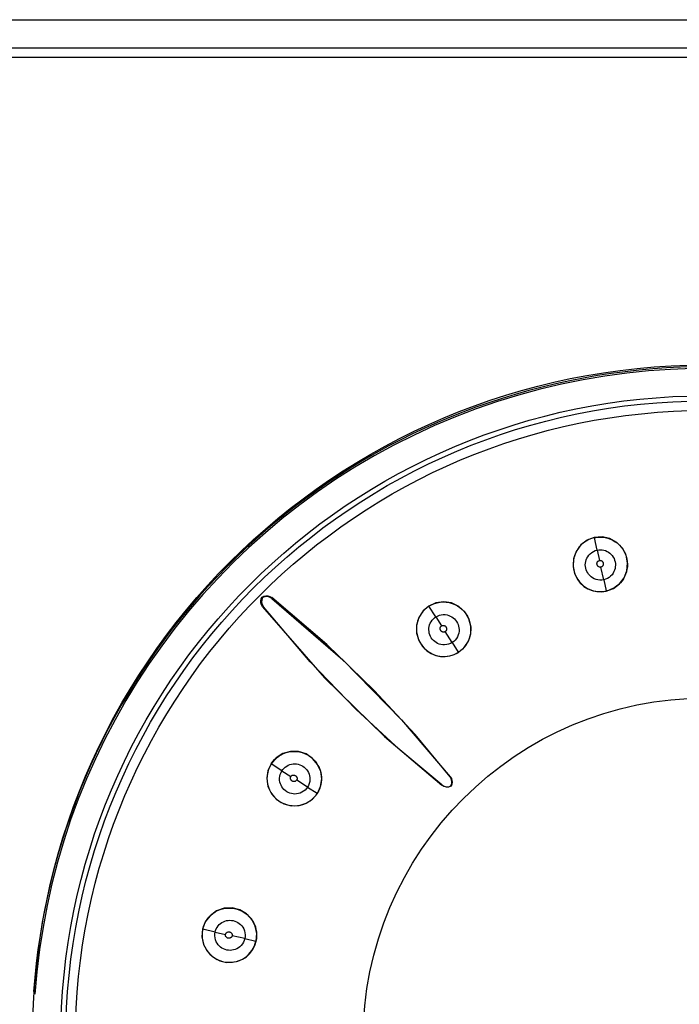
# Model space of a CAD drawing. Header units: millimetres. Extents: x 0 to 600, y 0 to 600.
# Tile 21 of 48: x 305 to 317, y 313 to 331. Entities that reach past the tile are written whole.
import ezdxf

# ---------------------------------------------------------------- set-up
doc = ezdxf.new("R2010")
doc.units = ezdxf.units.MM
doc.header["$LTSCALE"] = 39.111111
doc.layers.get('0').update_dxf_attribs({"linetype": 'CONTINUOUS'})

msp = doc.modelspace()

# ---------------------------------------------------------------- linework, layer by layer
at = {"color": 7, "linetype": 'CONTINUOUS'}
for p, q in [((291.828, 330.579), (343.181, 330.579)), ((291.828, 330.08), (343.181, 330.08)), ((343.011, 329.906), (291.998, 329.906)), ((315.389, 321.299), (315.276, 321.214)), ((315.369, 321.284), (315.325, 321.253)), ((315.416, 321.309), (315.369, 321.284)), ((315.515, 321.347), (315.389, 321.299)), ((315.465, 321.329), (315.416, 321.309)), ((315.516, 321.343), (315.465, 321.329)), ((315.653, 321.357), (315.515, 321.347)), ((315.516, 321.343), (315.564, 321.351)), ((315.565, 321.122), (315.516, 321.343)), ((315.564, 321.351), (315.612, 321.355)), ((315.612, 321.355), (315.66, 321.353)), ((315.791, 321.327), (315.653, 321.357)), ((315.66, 321.353), (315.709, 321.346)), ((315.709, 321.346), (315.756, 321.335)), ((315.756, 321.335), (315.803, 321.319)), ((315.915, 321.258), (315.791, 321.327)), ((315.803, 321.319), (315.848, 321.298)), ((315.848, 321.298), (315.89, 321.272)), ((315.89, 321.272), (315.929, 321.243)), ((316.016, 321.155), (315.915, 321.258)), ((315.191, 321.099), (315.144, 320.965)), ((315.189, 321.087), (315.168, 321.038)), ((315.216, 321.134), (315.189, 321.087)), ((315.276, 321.214), (315.191, 321.099)), ((315.247, 321.178), (315.216, 321.134)), ((315.284, 321.218), (315.247, 321.178)), ((315.325, 321.253), (315.284, 321.218)), ((315.469, 321.078), (315.499, 321.097)), ((315.499, 321.097), (315.532, 321.112)), ((315.532, 321.112), (315.565, 321.122)), ((315.565, 321.122), (315.595, 321.126)), ((315.565, 321.122), (315.606, 320.937)), ((315.595, 321.126), (315.625, 321.128)), ((315.625, 321.128), (315.655, 321.126)), ((315.655, 321.126), (315.685, 321.12)), ((315.685, 321.12), (315.714, 321.112)), ((315.714, 321.112), (315.742, 321.1)), ((315.742, 321.1), (315.769, 321.085)), ((315.769, 321.085), (315.794, 321.067)), ((315.929, 321.243), (315.965, 321.21)), ((315.965, 321.21), (315.996, 321.174)), ((315.996, 321.174), (316.024, 321.136)), ((316.081, 321.029), (316.016, 321.155)), ((316.024, 321.136), (316.048, 321.096)), ((316.048, 321.096), (316.069, 321.053)), ((315.144, 320.965), (315.136, 320.831)), ((315.142, 320.936), (315.138, 320.884)), ((315.152, 320.987), (315.142, 320.936)), ((315.168, 321.038), (315.152, 320.987)), ((315.357, 320.89), (315.363, 320.92)), ((315.363, 320.92), (315.371, 320.948)), ((315.371, 320.948), (315.382, 320.977)), ((315.382, 320.977), (315.397, 321.004)), ((315.397, 321.004), (315.417, 321.031)), ((315.417, 321.031), (315.441, 321.056)), ((315.441, 321.056), (315.469, 321.078)), ((315.569, 320.906), (315.571, 320.912)), ((315.571, 320.912), (315.574, 320.916)), ((315.574, 320.916), (315.579, 320.922)), ((315.579, 320.922), (315.586, 320.927)), ((315.586, 320.927), (315.593, 320.932)), ((315.593, 320.932), (315.6, 320.935)), ((315.6, 320.935), (315.606, 320.937)), ((315.606, 320.937), (315.612, 320.938)), ((315.612, 320.938), (315.618, 320.938)), ((315.618, 320.938), (315.625, 320.938)), ((315.625, 320.938), (315.633, 320.936)), ((315.633, 320.936), (315.639, 320.934)), ((315.639, 320.934), (315.644, 320.932)), ((315.644, 320.932), (315.649, 320.929)), ((315.649, 320.929), (315.654, 320.925)), ((315.654, 320.925), (315.659, 320.919)), ((315.659, 320.919), (315.664, 320.913)), ((315.664, 320.913), (315.669, 320.906)), ((315.794, 321.067), (315.816, 321.046)), ((315.816, 321.046), (315.835, 321.023)), ((315.835, 321.023), (315.853, 320.998)), ((315.853, 320.998), (315.867, 320.972)), ((315.867, 320.972), (315.878, 320.944)), ((315.878, 320.944), (315.886, 320.914)), ((315.886, 320.914), (315.891, 320.885)), ((316.069, 321.053), (316.084, 321.009)), ((316.108, 320.89), (316.081, 321.029)), ((316.084, 321.009), (316.096, 320.964)), ((316.096, 320.964), (316.103, 320.918)), ((316.103, 320.918), (316.105, 320.872)), ((315.136, 320.831), (315.161, 320.709)), ((315.138, 320.884), (315.139, 320.833)), ((315.139, 320.833), (315.146, 320.782)), ((315.146, 320.782), (315.157, 320.732)), ((315.157, 320.732), (315.174, 320.684)), ((315.355, 320.859), (315.357, 320.89)), ((315.357, 320.828), (315.355, 320.859)), ((315.362, 320.798), (315.357, 320.828)), ((315.371, 320.769), (315.362, 320.798)), ((315.382, 320.741), (315.371, 320.769)), ((315.397, 320.714), (315.382, 320.741)), ((315.563, 320.883), (315.564, 320.891)), ((315.563, 320.875), (315.563, 320.883)), ((315.563, 320.869), (315.563, 320.875)), ((315.564, 320.863), (315.563, 320.869)), ((315.564, 320.891), (315.566, 320.899)), ((315.567, 320.857), (315.564, 320.863)), ((315.566, 320.899), (315.569, 320.906)), ((315.57, 320.85), (315.567, 320.857)), ((315.574, 320.844), (315.57, 320.85)), ((315.579, 320.837), (315.574, 320.844)), ((315.584, 320.831), (315.579, 320.837)), ((315.589, 320.827), (315.584, 320.831)), ((315.593, 320.824), (315.589, 320.827)), ((315.598, 320.822), (315.593, 320.824)), ((315.605, 320.819), (315.598, 320.822)), ((315.614, 320.817), (315.605, 320.819)), ((315.621, 320.817), (315.614, 320.817)), ((315.627, 320.817), (315.621, 320.817)), ((315.633, 320.818), (315.627, 320.817)), ((315.638, 320.819), (315.633, 320.818)), ((315.683, 320.592), (315.634, 320.818)), ((315.644, 320.822), (315.638, 320.819)), ((315.651, 320.826), (315.644, 320.822)), ((315.658, 320.831), (315.651, 320.826)), ((315.663, 320.836), (315.658, 320.831)), ((315.666, 320.841), (315.663, 320.836)), ((315.669, 320.846), (315.666, 320.841)), ((315.669, 320.906), (315.672, 320.899)), ((315.672, 320.852), (315.669, 320.846)), ((315.672, 320.899), (315.674, 320.893)), ((315.674, 320.858), (315.672, 320.852)), ((315.674, 320.893), (315.675, 320.888)), ((315.675, 320.866), (315.674, 320.858)), ((315.675, 320.888), (315.676, 320.882)), ((315.676, 320.874), (315.675, 320.866)), ((315.676, 320.882), (315.676, 320.874)), ((315.866, 320.738), (315.851, 320.71)), ((315.878, 320.767), (315.866, 320.738)), ((315.886, 320.796), (315.878, 320.767)), ((315.89, 320.825), (315.886, 320.796)), ((315.892, 320.854), (315.89, 320.825)), ((315.891, 320.885), (315.892, 320.854)), ((316.046, 320.626), (316.096, 320.753)), ((316.087, 320.736), (316.073, 320.692)), ((316.097, 320.78), (316.087, 320.736)), ((316.096, 320.753), (316.108, 320.89)), ((316.104, 320.826), (316.097, 320.78)), ((316.105, 320.872), (316.104, 320.826)), ((315.161, 320.709), (315.208, 320.61)), ((315.174, 320.684), (315.196, 320.638)), ((315.196, 320.638), (315.222, 320.595)), ((315.208, 320.61), (315.266, 320.534)), ((315.222, 320.595), (315.253, 320.555)), ((315.414, 320.69), (315.397, 320.714)), ((315.434, 320.667), (315.414, 320.69)), ((315.457, 320.645), (315.434, 320.667)), ((315.483, 320.626), (315.457, 320.645)), ((315.513, 320.611), (315.483, 320.626)), ((315.546, 320.598), (315.513, 320.611)), ((315.58, 320.59), (315.546, 320.598)), ((315.615, 320.586), (315.58, 320.59)), ((315.65, 320.587), (315.615, 320.586)), ((315.683, 320.592), (315.65, 320.587)), ((315.715, 320.601), (315.683, 320.592)), ((315.683, 320.592), (315.727, 320.393)), ((315.748, 320.616), (315.715, 320.601)), ((315.779, 320.635), (315.748, 320.616)), ((315.806, 320.657), (315.779, 320.635)), ((315.831, 320.683), (315.806, 320.657)), ((315.851, 320.71), (315.831, 320.683)), ((315.965, 320.519), (316.046, 320.626)), ((316.009, 320.575), (315.981, 320.541)), ((316.033, 320.611), (316.009, 320.575)), ((316.055, 320.651), (316.033, 320.611)), ((316.073, 320.692), (316.055, 320.651)), ((315.253, 320.555), (315.287, 320.518)), ((315.266, 320.534), (315.331, 320.475)), ((315.287, 320.518), (315.324, 320.485)), ((315.324, 320.485), (315.364, 320.456)), ((315.331, 320.475), (315.401, 320.431)), ((315.364, 320.456), (315.407, 320.433)), ((315.401, 320.431), (315.478, 320.4)), ((315.407, 320.433), (315.451, 320.413)), ((315.451, 320.413), (315.497, 320.398)), ((315.478, 320.4), (315.56, 320.382)), ((315.497, 320.398), (315.544, 320.388)), ((315.544, 320.388), (315.59, 320.383)), ((315.56, 320.382), (315.645, 320.378)), ((315.59, 320.383), (315.636, 320.382)), ((315.636, 320.382), (315.682, 320.385)), ((315.645, 320.378), (315.728, 320.389)), ((315.682, 320.385), (315.727, 320.393)), ((315.767, 320.404), (315.727, 320.393)), ((315.728, 320.389), (315.856, 320.438)), ((315.806, 320.418), (315.767, 320.404)), ((315.844, 320.435), (315.806, 320.418)), ((315.881, 320.457), (315.844, 320.435)), ((315.856, 320.438), (315.965, 320.519)), ((315.916, 320.482), (315.881, 320.457)), ((315.95, 320.51), (315.916, 320.482)), ((315.981, 320.541), (315.95, 320.51)), ((309.571, 320.216), (309.578, 320.252)), ((309.573, 320.18), (309.571, 320.216)), ((309.578, 320.252), (309.593, 320.285)), ((309.587, 320.236), (309.585, 320.192)), ((309.602, 320.277), (309.587, 320.236)), ((309.593, 320.285), (309.626, 320.301)), ((309.593, 320.285), (309.602, 320.277)), ((309.643, 320.291), (309.602, 320.277)), ((309.626, 320.301), (309.662, 320.307)), ((309.686, 320.294), (309.643, 320.291)), ((309.662, 320.307), (309.699, 320.305)), ((309.728, 320.283), (309.686, 320.294)), ((309.699, 320.305), (309.734, 320.294)), ((309.766, 320.262), (309.728, 320.283)), ((309.734, 320.294), (309.765, 320.275)), ((309.766, 320.262), (309.765, 320.275)), ((310.746, 319.437), (309.765, 320.275)), ((309.766, 320.262), (311.031, 319.163)), ((309.584, 320.145), (309.573, 320.18)), ((309.603, 320.113), (309.584, 320.145)), ((309.585, 320.192), (309.595, 320.15)), ((309.595, 320.15), (309.617, 320.112)), ((309.617, 320.112), (309.603, 320.113)), ((309.603, 320.113), (310.706, 318.847)), ((310.451, 319.132), (309.617, 320.112)), ((312.464, 320.037), (312.386, 319.919)), ((312.492, 320.062), (312.46, 320.027)), ((312.566, 320.125), (312.464, 320.037)), ((312.529, 320.094), (312.492, 320.062)), ((312.568, 320.122), (312.529, 320.094)), ((312.692, 320.182), (312.566, 320.125)), ((312.568, 320.122), (312.615, 320.148)), ((312.69, 319.931), (312.568, 320.122)), ((312.615, 320.148), (312.664, 320.169)), ((312.664, 320.169), (312.715, 320.184)), ((312.832, 320.201), (312.692, 320.182)), ((312.715, 320.184), (312.767, 320.194)), ((312.767, 320.194), (312.821, 320.197)), ((312.821, 320.197), (312.875, 320.195)), ((312.972, 320.179), (312.832, 320.201)), ((312.875, 320.195), (312.929, 320.187)), ((312.929, 320.187), (312.981, 320.172)), ((313.102, 320.116), (312.972, 320.179)), ((312.981, 320.172), (313.031, 320.153)), ((313.031, 320.153), (313.077, 320.128)), ((313.077, 320.128), (313.12, 320.099)), ((313.207, 320.02), (313.102, 320.116)), ((313.12, 320.099), (313.16, 320.065)), ((313.16, 320.065), (313.196, 320.028)), ((312.386, 319.919), (312.346, 319.781)), ((312.366, 319.855), (312.354, 319.808)), ((312.383, 319.902), (312.366, 319.855)), ((312.404, 319.946), (312.383, 319.902)), ((312.43, 319.988), (312.404, 319.946)), ((312.46, 320.027), (312.43, 319.988)), ((312.607, 319.845), (312.624, 319.87)), ((312.624, 319.87), (312.644, 319.893)), ((312.644, 319.893), (312.666, 319.913)), ((312.666, 319.913), (312.69, 319.931)), ((312.69, 319.931), (312.72, 319.947)), ((312.69, 319.931), (312.791, 319.771)), ((312.72, 319.947), (312.754, 319.96)), ((312.754, 319.96), (312.788, 319.968)), ((312.788, 319.968), (312.823, 319.972)), ((312.823, 319.972), (312.858, 319.972)), ((312.858, 319.972), (312.89, 319.967)), ((312.89, 319.967), (312.92, 319.958)), ((312.92, 319.958), (312.948, 319.947)), ((312.948, 319.947), (312.974, 319.932)), ((312.974, 319.932), (312.999, 319.916)), ((312.999, 319.916), (313.022, 319.896)), ((313.022, 319.896), (313.043, 319.873)), ((313.043, 319.873), (313.061, 319.848)), ((313.196, 320.028), (313.227, 319.987)), ((313.28, 319.899), (313.207, 320.02)), ((313.227, 319.987), (313.254, 319.944)), ((313.254, 319.944), (313.276, 319.898)), ((313.276, 319.898), (313.293, 319.85)), ((313.314, 319.766), (313.28, 319.899)), ((312.347, 319.759), (312.345, 319.711)), ((312.345, 319.711), (312.348, 319.663)), ((312.346, 319.781), (312.348, 319.639)), ((312.354, 319.808), (312.347, 319.759)), ((312.567, 319.7), (312.568, 319.73)), ((312.569, 319.67), (312.567, 319.7)), ((312.568, 319.73), (312.572, 319.761)), ((312.572, 319.761), (312.58, 319.79)), ((312.58, 319.79), (312.592, 319.819)), ((312.592, 319.819), (312.607, 319.845)), ((312.767, 319.729), (312.768, 319.735)), ((312.767, 319.721), (312.767, 319.729)), ((312.768, 319.713), (312.767, 319.721)), ((312.768, 319.735), (312.769, 319.74)), ((312.77, 319.705), (312.768, 319.713)), ((312.769, 319.74), (312.771, 319.746)), ((312.772, 319.698), (312.77, 319.705)), ((312.771, 319.746), (312.774, 319.752)), ((312.775, 319.693), (312.772, 319.698)), ((312.774, 319.752), (312.778, 319.759)), ((312.778, 319.688), (312.775, 319.693)), ((312.778, 319.759), (312.783, 319.764)), ((312.782, 319.683), (312.778, 319.688)), ((312.787, 319.677), (312.782, 319.683)), ((312.783, 319.764), (312.787, 319.768)), ((312.787, 319.768), (312.792, 319.771)), ((312.792, 319.771), (312.797, 319.774)), ((312.797, 319.774), (312.804, 319.777)), ((312.804, 319.777), (312.813, 319.779)), ((312.813, 319.779), (312.822, 319.78)), ((312.822, 319.78), (312.829, 319.779)), ((312.829, 319.779), (312.834, 319.778)), ((312.834, 319.778), (312.84, 319.776)), ((312.84, 319.776), (312.847, 319.773)), ((312.847, 319.773), (312.854, 319.769)), ((312.854, 319.769), (312.861, 319.764)), ((312.861, 319.764), (312.866, 319.759)), ((312.866, 319.759), (312.87, 319.754)), ((312.872, 319.682), (312.867, 319.676)), ((312.87, 319.754), (312.873, 319.749)), ((312.876, 319.69), (312.872, 319.682)), ((312.873, 319.749), (312.876, 319.743)), ((312.876, 319.743), (312.879, 319.737)), ((312.879, 319.696), (312.876, 319.69)), ((312.879, 319.737), (312.881, 319.729)), ((312.881, 319.702), (312.879, 319.696)), ((312.881, 319.729), (312.882, 319.721)), ((312.882, 319.707), (312.881, 319.702)), ((312.882, 319.721), (312.882, 319.713)), ((312.882, 319.713), (312.882, 319.707)), ((313.061, 319.848), (313.076, 319.822)), ((313.076, 319.822), (313.088, 319.794)), ((313.088, 319.794), (313.097, 319.765)), ((313.097, 319.765), (313.102, 319.736)), ((313.102, 319.736), (313.105, 319.706)), ((313.105, 319.706), (313.104, 319.675)), ((313.293, 319.85), (313.305, 319.801)), ((313.305, 319.801), (313.312, 319.751)), ((313.314, 319.701), (313.311, 319.651)), ((313.312, 319.629), (313.314, 319.766)), ((313.312, 319.751), (313.314, 319.701)), ((312.348, 319.663), (312.355, 319.616)), ((312.348, 319.639), (312.386, 319.511)), ((312.355, 319.616), (312.367, 319.571)), ((312.367, 319.571), (312.383, 319.526)), ((312.383, 319.526), (312.403, 319.484)), ((312.386, 319.511), (312.451, 319.404)), ((312.574, 319.64), (312.569, 319.67)), ((312.583, 319.611), (312.574, 319.64)), ((312.595, 319.583), (312.583, 319.611)), ((312.61, 319.557), (312.595, 319.583)), ((312.628, 319.533), (312.61, 319.557)), ((312.648, 319.511), (312.628, 319.533)), ((312.67, 319.491), (312.648, 319.511)), ((312.793, 319.672), (312.787, 319.677)), ((312.8, 319.668), (312.793, 319.672)), ((312.806, 319.665), (312.8, 319.668)), ((312.812, 319.662), (312.806, 319.665)), ((312.817, 319.661), (312.812, 319.662)), ((312.823, 319.66), (312.817, 319.661)), ((312.83, 319.66), (312.823, 319.66)), ((312.839, 319.661), (312.83, 319.66)), ((312.847, 319.663), (312.839, 319.661)), ((312.853, 319.665), (312.847, 319.663)), ((312.858, 319.668), (312.853, 319.665)), ((312.862, 319.671), (312.858, 319.668)), ((312.982, 319.473), (312.858, 319.668)), ((312.867, 319.676), (312.862, 319.671)), ((313.035, 319.518), (313.009, 319.493)), ((313.058, 319.547), (313.035, 319.518)), ((313.076, 319.578), (313.058, 319.547)), ((313.09, 319.611), (313.076, 319.578)), ((313.099, 319.643), (313.09, 319.611)), ((313.104, 319.675), (313.099, 319.643)), ((313.272, 319.511), (313.25, 319.468)), ((313.272, 319.501), (313.312, 319.629)), ((313.29, 319.556), (313.272, 319.511)), ((313.303, 319.603), (313.29, 319.556)), ((313.311, 319.651), (313.303, 319.603)), ((311.591, 318.621), (310.746, 319.437)), ((312.403, 319.484), (312.427, 319.444)), ((312.427, 319.444), (312.454, 319.407)), ((312.451, 319.404), (312.529, 319.328)), ((312.454, 319.407), (312.485, 319.372)), ((312.485, 319.372), (312.519, 319.341)), ((312.519, 319.341), (312.555, 319.313)), ((312.529, 319.328), (312.61, 319.276)), ((312.694, 319.474), (312.67, 319.491)), ((312.72, 319.459), (312.694, 319.474)), ((312.748, 319.447), (312.72, 319.459)), ((312.779, 319.438), (312.748, 319.447)), ((312.813, 319.433), (312.779, 319.438)), ((312.848, 319.432), (312.813, 319.433)), ((312.884, 319.436), (312.848, 319.432)), ((312.919, 319.444), (312.884, 319.436)), ((312.952, 319.457), (312.919, 319.444)), ((312.982, 319.473), (312.952, 319.457)), ((313.009, 319.493), (312.982, 319.473)), ((312.982, 319.473), (313.091, 319.301)), ((313.129, 319.327), (313.091, 319.301)), ((313.093, 319.298), (313.197, 319.387)), ((313.163, 319.357), (313.129, 319.327)), ((313.195, 319.391), (313.163, 319.357)), ((313.224, 319.428), (313.195, 319.391)), ((313.197, 319.387), (313.272, 319.501)), ((313.25, 319.468), (313.224, 319.428)), ((311.031, 319.163), (312.077, 318.098)), ((312.555, 319.313), (312.594, 319.289)), ((312.594, 319.289), (312.635, 319.268)), ((312.61, 319.276), (312.691, 319.243)), ((312.635, 319.268), (312.677, 319.251)), ((312.677, 319.251), (312.72, 319.239)), ((312.691, 319.243), (312.772, 319.226)), ((312.72, 319.239), (312.764, 319.231)), ((312.764, 319.231), (312.807, 319.226)), ((312.772, 319.226), (312.855, 319.223)), ((312.807, 319.226), (312.851, 319.226)), ((312.851, 319.226), (312.895, 319.23)), ((312.855, 319.223), (312.939, 319.234)), ((312.895, 319.23), (312.937, 319.238)), ((312.937, 319.238), (312.979, 319.249)), ((312.939, 319.234), (313.019, 319.26)), ((312.979, 319.249), (313.018, 319.263)), ((313.018, 319.263), (313.055, 319.28)), ((313.019, 319.26), (313.093, 319.298)), ((313.055, 319.28), (313.091, 319.301)), ((311.264, 318.288), (310.451, 319.132)), ((310.706, 318.847), (311.775, 317.799)), ((312.32, 317.834), (311.591, 318.621)), ((312.048, 317.561), (311.264, 318.288)), ((312.077, 318.098), (312.944, 317.08)), ((311.775, 317.799), (312.798, 316.929)), ((312.949, 317.08), (312.32, 317.834)), ((309.843, 317.416), (309.753, 317.312)), ((309.816, 317.386), (309.851, 317.419)), ((309.962, 317.493), (309.843, 317.416)), ((309.851, 317.419), (309.89, 317.448)), ((309.89, 317.448), (309.932, 317.474)), ((309.932, 317.474), (309.976, 317.495)), ((310.098, 317.532), (309.962, 317.493)), ((309.976, 317.495), (310.023, 317.512)), ((310.023, 317.512), (310.071, 317.524)), ((310.071, 317.524), (310.119, 317.531)), ((310.242, 317.53), (310.098, 317.532)), ((310.119, 317.531), (310.167, 317.533)), ((310.167, 317.533), (310.215, 317.53)), ((310.215, 317.53), (310.262, 317.523)), ((310.378, 317.488), (310.242, 317.53)), ((310.262, 317.523), (310.308, 317.511)), ((310.308, 317.511), (310.352, 317.495)), ((310.352, 317.495), (310.394, 317.475)), ((310.495, 317.408), (310.378, 317.488)), ((310.394, 317.475), (310.434, 317.451)), ((310.434, 317.451), (310.472, 317.424)), ((310.472, 317.424), (310.506, 317.393)), ((310.583, 317.302), (310.495, 317.408)), ((312.798, 316.934), (312.048, 317.561)), ((309.753, 317.312), (309.696, 317.186)), ((309.73, 317.263), (309.709, 317.214)), ((309.756, 317.31), (309.73, 317.263)), ((309.756, 317.31), (309.784, 317.35)), ((309.948, 317.188), (309.756, 317.31)), ((309.784, 317.35), (309.816, 317.386)), ((309.965, 317.212), (309.986, 317.234)), ((309.986, 317.234), (310.008, 317.254)), ((310.008, 317.254), (310.033, 317.272)), ((310.033, 317.272), (310.06, 317.286)), ((310.06, 317.286), (310.088, 317.298)), ((310.088, 317.298), (310.117, 317.306)), ((310.117, 317.306), (310.148, 317.31)), ((310.148, 317.31), (310.178, 317.311)), ((310.178, 317.311), (310.208, 317.309)), ((310.208, 317.309), (310.238, 317.304)), ((310.238, 317.304), (310.267, 317.295)), ((310.267, 317.295), (310.295, 317.283)), ((310.295, 317.283), (310.321, 317.269)), ((310.321, 317.269), (310.345, 317.251)), ((310.345, 317.251), (310.367, 317.23)), ((310.367, 317.23), (310.387, 317.208)), ((310.506, 317.393), (310.537, 317.359)), ((310.537, 317.359), (310.565, 317.323)), ((310.565, 317.323), (310.589, 317.284)), ((310.638, 317.177), (310.583, 317.302)), ((310.589, 317.284), (310.61, 317.243)), ((310.61, 317.243), (310.627, 317.201)), ((309.696, 317.186), (309.677, 317.047)), ((309.677, 317.047), (309.699, 316.907)), ((309.685, 317.111), (309.681, 317.057)), ((309.681, 317.057), (309.683, 317.003)), ((309.694, 317.164), (309.685, 317.111)), ((309.709, 317.214), (309.694, 317.164)), ((309.906, 317.053), (309.91, 317.089)), ((309.907, 317.019), (309.906, 317.053)), ((309.91, 317.089), (309.918, 317.124)), ((309.918, 317.124), (309.931, 317.158)), ((309.931, 317.158), (309.948, 317.188)), ((309.948, 317.188), (309.965, 317.212)), ((309.948, 317.188), (310.107, 317.086)), ((310.099, 317.065), (310.101, 317.074)), ((310.099, 317.056), (310.099, 317.065)), ((310.099, 317.049), (310.099, 317.056)), ((310.1, 317.044), (310.099, 317.049)), ((310.101, 317.074), (310.104, 317.081)), ((310.104, 317.081), (310.107, 317.086)), ((310.107, 317.086), (310.11, 317.091)), ((310.11, 317.091), (310.114, 317.095)), ((310.114, 317.095), (310.12, 317.1)), ((310.12, 317.1), (310.126, 317.104)), ((310.126, 317.104), (310.132, 317.107)), ((310.132, 317.107), (310.138, 317.109)), ((310.138, 317.109), (310.143, 317.111)), ((310.143, 317.111), (310.149, 317.111)), ((310.149, 317.111), (310.157, 317.111)), ((310.157, 317.111), (310.165, 317.11)), ((310.165, 317.11), (310.173, 317.109)), ((310.173, 317.109), (310.18, 317.106)), ((310.18, 317.106), (310.186, 317.103)), ((310.186, 317.103), (310.191, 317.1)), ((310.191, 317.1), (310.195, 317.096)), ((310.195, 317.096), (310.201, 317.091)), ((310.201, 317.091), (310.206, 317.085)), ((310.206, 317.085), (310.21, 317.078)), ((310.21, 317.078), (310.214, 317.072)), ((310.214, 317.072), (310.216, 317.066)), ((310.216, 317.066), (310.217, 317.061)), ((310.217, 317.061), (310.218, 317.055)), ((310.218, 317.048), (310.217, 317.039)), ((310.218, 317.055), (310.218, 317.048)), ((310.387, 317.208), (310.404, 317.184)), ((310.404, 317.184), (310.419, 317.158)), ((310.419, 317.158), (310.431, 317.13)), ((310.431, 317.13), (310.44, 317.099)), ((310.44, 317.099), (310.445, 317.066)), ((310.445, 317.066), (310.446, 317.03)), ((310.627, 317.201), (310.639, 317.158)), ((310.656, 317.044), (310.638, 317.177)), ((310.639, 317.158), (310.648, 317.115)), ((310.648, 317.115), (310.652, 317.071)), ((310.652, 317.071), (310.652, 317.027)), ((312.944, 317.08), (312.949, 317.08)), ((312.966, 317.043), (312.944, 317.08)), ((312.949, 317.08), (312.968, 317.05)), ((312.968, 317.05), (312.978, 317.017)), ((309.683, 317.003), (309.692, 316.949)), ((309.692, 316.949), (309.706, 316.897)), ((309.699, 316.907), (309.761, 316.778)), ((309.706, 316.897), (309.726, 316.848)), ((309.912, 316.986), (309.907, 317.019)), ((309.921, 316.956), (309.912, 316.986)), ((309.933, 316.928), (309.921, 316.956)), ((309.947, 316.902), (309.933, 316.928)), ((309.964, 316.877), (309.947, 316.902)), ((309.984, 316.854), (309.964, 316.877)), ((310.102, 317.038), (310.1, 317.044)), ((310.105, 317.031), (310.102, 317.038)), ((310.11, 317.024), (310.105, 317.031)), ((310.115, 317.017), (310.11, 317.024)), ((310.12, 317.012), (310.115, 317.017)), ((310.124, 317.008), (310.12, 317.012)), ((310.129, 317.005), (310.124, 317.008)), ((310.136, 317.002), (310.129, 317.005)), ((310.142, 316.999), (310.136, 317.002)), ((310.15, 316.997), (310.142, 316.999)), ((310.158, 316.996), (310.15, 316.997)), ((310.166, 316.996), (310.158, 316.996)), ((310.172, 316.996), (310.166, 316.996)), ((310.177, 316.997), (310.172, 316.996)), ((310.183, 316.999), (310.177, 316.997)), ((310.189, 317.002), (310.183, 316.999)), ((310.197, 317.007), (310.189, 317.002)), ((310.203, 317.012), (310.197, 317.007)), ((310.207, 317.016), (310.203, 317.012)), ((310.21, 317.021), (310.207, 317.016)), ((310.213, 317.025), (310.21, 317.021)), ((310.405, 316.896), (310.211, 317.021)), ((310.215, 317.031), (310.213, 317.025)), ((310.217, 317.039), (310.215, 317.031)), ((310.385, 316.869), (310.361, 316.844)), ((310.405, 316.896), (310.385, 316.869)), ((310.421, 316.926), (310.405, 316.896)), ((310.405, 316.896), (310.577, 316.787)), ((310.434, 316.959), (310.421, 316.926)), ((310.442, 316.994), (310.434, 316.959)), ((310.446, 317.03), (310.442, 316.994)), ((310.58, 316.785), (310.636, 316.909)), ((310.63, 316.9), (310.615, 316.86)), ((310.641, 316.941), (310.63, 316.9)), ((310.636, 316.909), (310.656, 317.044)), ((310.648, 316.984), (310.641, 316.941)), ((310.652, 317.027), (310.648, 316.984)), ((312.798, 316.934), (312.798, 316.929)), ((312.798, 316.934), (312.835, 316.912)), ((312.828, 316.911), (312.798, 316.929)), ((312.862, 316.9), (312.828, 316.911)), ((312.835, 316.912), (312.877, 316.902)), ((312.896, 316.897), (312.862, 316.9)), ((312.877, 316.902), (312.92, 316.904)), ((312.931, 316.902), (312.896, 316.897)), ((312.92, 316.904), (312.96, 316.918)), ((312.963, 316.915), (312.931, 316.902)), ((312.96, 316.918), (312.974, 316.959)), ((312.96, 316.918), (312.963, 316.915)), ((312.976, 316.947), (312.963, 316.915)), ((312.976, 317.001), (312.966, 317.043)), ((312.974, 316.959), (312.976, 317.001)), ((312.981, 316.982), (312.976, 316.947)), ((312.978, 317.017), (312.981, 316.982)), ((309.726, 316.848), (309.75, 316.801)), ((309.75, 316.801), (309.78, 316.758)), ((309.761, 316.778), (309.857, 316.672)), ((309.78, 316.758), (309.813, 316.718)), ((309.813, 316.718), (309.85, 316.682)), ((310.007, 316.833), (309.984, 316.854)), ((310.032, 316.815), (310.007, 316.833)), ((310.059, 316.801), (310.032, 316.815)), ((310.087, 316.789), (310.059, 316.801)), ((310.116, 316.781), (310.087, 316.789)), ((310.146, 316.775), (310.116, 316.781)), ((310.176, 316.773), (310.146, 316.775)), ((310.208, 316.774), (310.176, 316.773)), ((310.24, 316.78), (310.208, 316.774)), ((310.272, 316.79), (310.24, 316.78)), ((310.304, 316.804), (310.272, 316.79)), ((310.334, 316.822), (310.304, 316.804)), ((310.361, 316.844), (310.334, 316.822)), ((310.488, 316.683), (310.521, 316.715)), ((310.493, 316.683), (310.58, 316.785)), ((310.521, 316.715), (310.551, 316.749)), ((310.551, 316.749), (310.577, 316.787)), ((310.598, 316.823), (310.577, 316.787)), ((310.615, 316.86), (310.598, 316.823)), ((309.85, 316.682), (309.891, 316.651)), ((309.857, 316.672), (309.98, 316.598)), ((309.891, 316.651), (309.935, 316.624)), ((309.935, 316.624), (309.98, 316.602)), ((309.98, 316.602), (310.028, 316.585)), ((309.98, 316.598), (310.114, 316.563)), ((310.028, 316.585), (310.077, 316.573)), ((310.077, 316.573), (310.127, 316.566)), ((310.114, 316.563), (310.252, 316.567)), ((310.127, 316.566), (310.178, 316.564)), ((310.178, 316.564), (310.227, 316.567)), ((310.227, 316.567), (310.276, 316.575)), ((310.252, 316.567), (310.38, 316.608)), ((310.276, 316.575), (310.322, 316.588)), ((310.322, 316.588), (310.367, 316.606)), ((310.367, 316.606), (310.41, 316.628)), ((310.38, 316.608), (310.493, 316.683)), ((310.41, 316.628), (310.451, 316.654)), ((310.451, 316.654), (310.488, 316.683)), ((308.666, 314.604), (308.58, 314.492)), ((308.644, 314.576), (308.678, 314.611)), ((308.781, 314.688), (308.666, 314.604)), ((308.678, 314.611), (308.716, 314.643)), ((308.716, 314.643), (308.757, 314.671)), ((308.757, 314.671), (308.8, 314.694)), ((308.916, 314.735), (308.781, 314.688)), ((308.8, 314.694), (308.845, 314.712)), ((308.845, 314.712), (308.891, 314.726)), ((308.891, 314.726), (308.937, 314.735)), ((309.058, 314.742), (308.916, 314.735)), ((308.937, 314.735), (308.984, 314.74)), ((308.984, 314.74), (309.031, 314.74)), ((309.031, 314.74), (309.078, 314.736)), ((309.196, 314.707), (309.058, 314.742)), ((309.078, 314.736), (309.124, 314.727)), ((309.124, 314.727), (309.168, 314.714)), ((309.168, 314.714), (309.211, 314.697)), ((309.314, 314.638), (309.196, 314.707)), ((309.211, 314.697), (309.252, 314.676)), ((309.252, 314.676), (309.291, 314.651)), ((309.291, 314.651), (309.327, 314.623)), ((309.409, 314.539), (309.314, 314.638)), ((309.327, 314.623), (309.36, 314.592)), ((309.36, 314.592), (309.39, 314.558)), ((308.58, 314.492), (308.531, 314.363)), ((308.548, 314.409), (308.565, 314.454)), ((308.565, 314.454), (308.587, 314.497)), ((308.587, 314.497), (308.614, 314.538)), ((308.614, 314.538), (308.644, 314.576)), ((308.791, 314.396), (308.808, 314.421)), ((308.808, 314.421), (308.828, 314.444)), ((308.828, 314.444), (308.851, 314.464)), ((308.851, 314.464), (308.876, 314.482)), ((308.876, 314.482), (308.903, 314.496)), ((308.903, 314.496), (308.931, 314.508)), ((308.931, 314.508), (308.96, 314.516)), ((308.96, 314.516), (308.99, 314.521)), ((308.99, 314.521), (309.02, 314.523)), ((309.02, 314.523), (309.05, 314.521)), ((309.05, 314.521), (309.08, 314.516)), ((309.08, 314.516), (309.109, 314.508)), ((309.109, 314.508), (309.137, 314.496)), ((309.137, 314.496), (309.163, 314.482)), ((309.163, 314.482), (309.187, 314.465)), ((309.187, 314.465), (309.21, 314.446)), ((309.21, 314.446), (309.231, 314.424)), ((309.231, 314.424), (309.25, 314.398)), ((309.39, 314.558), (309.417, 314.521)), ((309.471, 314.42), (309.409, 314.539)), ((309.417, 314.521), (309.44, 314.483)), ((309.44, 314.483), (309.458, 314.444)), ((309.458, 314.444), (309.474, 314.403)), ((309.499, 314.287), (309.471, 314.42)), ((308.531, 314.363), (308.521, 314.228)), ((308.526, 314.309), (308.524, 314.256)), ((308.524, 314.256), (308.527, 314.203)), ((308.535, 314.362), (308.526, 314.309)), ((308.535, 314.362), (308.548, 314.409)), ((308.757, 314.313), (308.535, 314.362)), ((308.751, 314.279), (308.757, 314.313)), ((308.751, 314.243), (308.751, 314.279)), ((308.755, 314.207), (308.751, 314.243)), ((308.757, 314.313), (308.765, 314.342)), ((308.757, 314.313), (308.941, 314.271)), ((308.765, 314.342), (308.776, 314.37)), ((308.776, 314.37), (308.791, 314.396)), ((308.94, 314.266), (308.941, 314.272)), ((308.94, 314.258), (308.94, 314.266)), ((308.941, 314.249), (308.94, 314.258)), ((308.941, 314.272), (308.943, 314.277)), ((308.944, 314.241), (308.941, 314.249)), ((308.943, 314.277), (308.945, 314.283)), ((308.946, 314.234), (308.944, 314.241)), ((308.945, 314.283), (308.948, 314.289)), ((308.948, 314.289), (308.953, 314.295)), ((308.953, 314.295), (308.958, 314.3)), ((308.958, 314.3), (308.962, 314.304)), ((308.962, 314.304), (308.967, 314.307)), ((308.967, 314.307), (308.972, 314.31)), ((308.972, 314.31), (308.98, 314.312)), ((308.98, 314.312), (308.987, 314.314)), ((308.987, 314.314), (308.995, 314.315)), ((308.995, 314.315), (309.003, 314.315)), ((309.003, 314.315), (309.009, 314.315)), ((309.009, 314.315), (309.015, 314.314)), ((309.015, 314.314), (309.021, 314.312)), ((309.021, 314.312), (309.028, 314.308)), ((309.028, 314.308), (309.035, 314.304)), ((309.035, 314.304), (309.041, 314.3)), ((309.041, 314.3), (309.046, 314.295)), ((309.046, 314.295), (309.05, 314.29)), ((309.05, 314.29), (309.054, 314.286)), ((309.054, 314.286), (309.056, 314.281)), ((309.056, 314.281), (309.059, 314.274)), ((309.059, 314.24), (309.057, 314.235)), ((309.059, 314.274), (309.061, 314.265)), ((309.061, 314.245), (309.059, 314.24)), ((309.061, 314.265), (309.062, 314.257)), ((309.062, 314.251), (309.061, 314.245)), ((309.286, 314.195), (309.061, 314.246)), ((309.062, 314.257), (309.062, 314.251)), ((309.25, 314.398), (309.266, 314.368)), ((309.266, 314.368), (309.279, 314.335)), ((309.279, 314.335), (309.288, 314.3)), ((309.288, 314.3), (309.292, 314.265)), ((309.292, 314.265), (309.291, 314.229)), ((309.474, 314.403), (309.485, 314.36)), ((309.485, 314.36), (309.492, 314.318)), ((309.489, 314.15), (309.499, 314.287)), ((309.492, 314.318), (309.496, 314.275)), ((309.496, 314.275), (309.496, 314.233)), ((308.521, 314.228), (308.55, 314.089)), ((308.527, 314.203), (308.536, 314.151)), ((308.536, 314.151), (308.551, 314.099)), ((308.55, 314.089), (308.619, 313.964)), ((308.551, 314.099), (308.571, 314.048)), ((308.764, 314.172), (308.755, 314.207)), ((308.776, 314.14), (308.764, 314.172)), ((308.792, 314.111), (308.776, 314.14)), ((308.811, 314.086), (308.792, 314.111)), ((308.831, 314.064), (308.811, 314.086)), ((308.854, 314.044), (308.831, 314.064)), ((308.949, 314.229), (308.946, 314.234)), ((308.953, 314.225), (308.949, 314.229)), ((308.958, 314.219), (308.953, 314.225)), ((308.965, 314.214), (308.958, 314.219)), ((308.972, 314.21), (308.965, 314.214)), ((308.979, 314.206), (308.972, 314.21)), ((308.984, 314.204), (308.979, 314.206)), ((308.99, 314.203), (308.984, 314.204)), ((308.997, 314.202), (308.99, 314.203)), ((309.004, 314.202), (308.997, 314.202)), ((309.012, 314.203), (309.004, 314.202)), ((309.02, 314.205), (309.012, 314.203)), ((309.027, 314.207), (309.02, 314.205)), ((309.033, 314.209), (309.027, 314.207)), ((309.038, 314.212), (309.033, 314.209)), ((309.042, 314.216), (309.038, 314.212)), ((309.047, 314.221), (309.042, 314.216)), ((309.053, 314.228), (309.047, 314.221)), ((309.057, 314.235), (309.053, 314.228)), ((309.223, 314.074), (309.198, 314.05)), ((309.244, 314.101), (309.223, 314.074)), ((309.263, 314.131), (309.244, 314.101)), ((309.277, 314.163), (309.263, 314.131)), ((309.286, 314.195), (309.277, 314.163)), ((309.291, 314.229), (309.286, 314.195)), ((309.286, 314.195), (309.485, 314.151)), ((309.425, 313.996), (309.464, 314.071)), ((309.437, 314.023), (309.457, 314.064)), ((309.457, 314.064), (309.473, 314.107)), ((309.464, 314.071), (309.489, 314.15)), ((309.473, 314.107), (309.485, 314.151)), ((309.493, 314.192), (309.485, 314.151)), ((309.496, 314.233), (309.493, 314.192)), ((308.571, 314.048), (308.598, 314.001)), ((308.598, 314.001), (308.629, 313.957)), ((308.619, 313.964), (308.721, 313.864)), ((308.629, 313.957), (308.665, 313.917)), ((308.665, 313.917), (308.704, 313.882)), ((308.878, 314.027), (308.854, 314.044)), ((308.905, 314.012), (308.878, 314.027)), ((308.934, 314), (308.905, 314.012)), ((308.964, 313.992), (308.934, 314)), ((308.994, 313.987), (308.964, 313.992)), ((309.024, 313.986), (308.994, 313.987)), ((309.054, 313.988), (309.024, 313.986)), ((309.084, 313.993), (309.054, 313.988)), ((309.113, 314.001), (309.084, 313.993)), ((309.142, 314.013), (309.113, 314.001)), ((309.171, 314.029), (309.142, 314.013)), ((309.198, 314.05), (309.171, 314.029)), ((309.313, 313.872), (309.374, 313.929)), ((309.314, 313.878), (309.35, 313.91)), ((309.35, 313.91), (309.383, 313.945)), ((309.374, 313.929), (309.425, 313.996)), ((309.383, 313.945), (309.412, 313.983)), ((309.412, 313.983), (309.437, 314.023)), ((308.704, 313.882), (308.746, 313.851)), ((308.721, 313.864), (308.838, 313.801)), ((308.746, 313.851), (308.791, 313.825)), ((308.791, 313.825), (308.838, 313.805)), ((308.838, 313.805), (308.887, 313.789)), ((308.838, 313.801), (308.96, 313.772)), ((308.887, 313.789), (308.937, 313.778)), ((308.937, 313.778), (308.988, 313.773)), ((308.96, 313.772), (309.069, 313.773)), ((308.988, 313.773), (309.039, 313.774)), ((309.039, 313.774), (309.089, 313.779)), ((309.069, 313.773), (309.163, 313.793)), ((309.089, 313.779), (309.138, 313.79)), ((309.138, 313.79), (309.186, 313.805)), ((309.163, 313.793), (309.243, 313.827)), ((309.186, 313.805), (309.232, 313.825)), ((309.232, 313.825), (309.274, 313.849)), ((309.243, 313.827), (309.313, 313.872)), ((309.274, 313.849), (309.314, 313.878))]:
    msp.add_line(p, q, dxfattribs=at)
for centre, radius in [((317.505, 312.423), 12), ((317.505, 312.373), 11.5), ((317.505, 312.373), 11.41), ((317.505, 312.373), 11.239), ((317.505, 312.373), 6.113)]:
    msp.add_circle(centre, radius, dxfattribs=at)
for radius, start, end in [(12.016, 27.5053, 175.8035), (11.988, 355.0854, 176.0331)]:
    msp.add_arc((317.505, 312.373), radius, start, end, dxfattribs=at)

doc.saveas('drawing.dxf')
